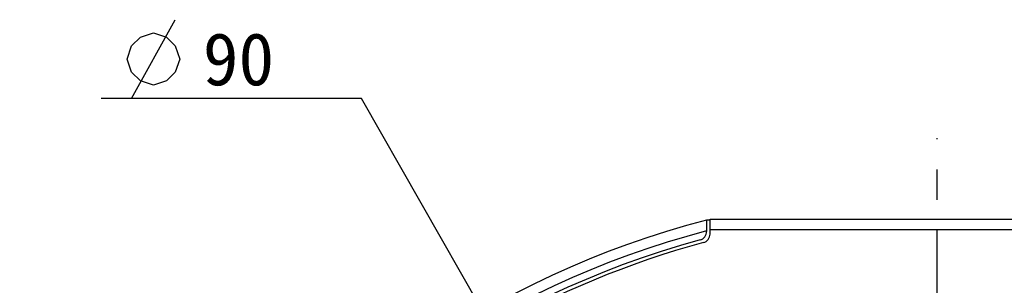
# Model space of a CAD drawing. Header units: millimetres. Extents: x 76 to 258, y -5 to 247.
# Tile 2 of 14: x 79 to 135, y 161 to 176. Entities that reach past the tile are written whole.
import ezdxf
from ezdxf.enums import TextEntityAlignment as Align

# ---------------------------------------------------------------- set-up
doc = ezdxf.new("R2010")
doc.units = ezdxf.units.MM
doc.header["$LTSCALE"] = 23.1
doc.linetypes.add('CENTER', pattern=[0.6, 0.375, -0.075, 0.075, -0.075])
doc.layers.get('0').update_dxf_attribs({"linetype": 'CONTINUOUS'})
for name, color, linetype in [('00_COMPONENTS', 7, 'CONTINUOUS'), ('03_ALL_AXES', 7, 'CONTINUOUS'), ('51__DRAFT_DIMS', 7, 'CONTINUOUS')]:
    doc.layers.add(name, color=color, linetype=linetype)
doc.styles.get("Standard").update_dxf_attribs({"font": 'simfang.ttf'})
doc.dimstyles.new('DIMSTYLE_5', dxfattribs={"dimtxt": 3, "dimasz": 3, "dimexe": 2.5, "dimexo": 0.5, "dimtad": 1, "dimdec": 0, "dimdsep": 46, "dimtxsty": 'STANDARD', "dimblk": '_FILLED', "dimblk1": '_FILLED', "dimblk2": '_FILLED', "dimcen": 0.09, "dimclrt": 3, "dimazin": 2, "dimtp": 0.3, "dimtm": 0.3, "dimtfac": 1, "dimtdec": 0, "dimtofl": 0, "dimtmove": 0, "dimatfit": 1, "dimldrblk": '_FILLED', "dimfxl": 1, "dimtolj": 1, "dimarcsym": 0})

# ---------------------------------------------------------------- blocks, each defined once
blk = doc.blocks.new('_FILLED')
at = {"color": 0, "linetype": 'ByBlock'}
blk.add_solid([(0, 0), (-1, 0.167), (-1, -0.167)], dxfattribs=at)
blk = doc.blocks.new('*D6')
at = {"layer": '51__DRAFT_DIMS', "color": 4}
for p, q in [((95.023, 171.744), (83.616, 171.744)), ((98.523, 171.744), (95.023, 171.744)), ((109.17, 153.07), (98.523, 171.744))]:
    blk.add_line(p, q, dxfattribs=at)
at = {"layer": '51__DRAFT_DIMS', "color": 4, "xscale": 3, "yscale": 3, "zscale": 3, "rotation": 299.6918250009}
blk.add_blockref('_FILLED', (109.17, 153.07), dxfattribs=at)
at = {"layer": '51__DRAFT_DIMS', "color": 3}
blk.add_text('90', height=3, dxfattribs=at).set_placement((93.523, 172.494), align=Align.RIGHT)

msp = doc.modelspace()

# ---------------------------------------------------------------- linework, layer by layer
at = {"layer": '00_COMPONENTS', "color": 7}
for p, q in [((118.2621, 164.7936), (118.2621, 164.1429)), ((118.4621, 164.7936), (118.2621, 164.7936)), ((118.4621, 163.99), (118.4621, 164.8451)), ((118.4621, 164.8451), (144.4621, 164.8451)), ((118.4621, 164.2451), (144.4621, 164.2451))]:
    msp.add_line(p, q, dxfattribs=at)
for centre, radius, start, end in [((131.4621, 113.9801), 52.5, 104.56206, 264.53498), ((131.4621, 113.9801), 51.9, 104.73422, 264.4716), ((117.7621, 164.1429), 0.5, 285.27556, 360), ((117.9621, 163.99), 0.5, 285.10672, 360), ((131.4621, 113.9801), 51.5, 105.27556, 264.42853), ((131.4621, 113.9801), 51.3, 105.10672, 134.71876)]:
    msp.add_arc(centre, radius, start, end, dxfattribs=at)
at = {"layer": '03_ALL_AXES', "color": 1, "linetype": 'CENTER'}
msp.add_line((131.4621, 113.9801), (131.4621, 169.4801), dxfattribs=at)
at = {"layer": '51__DRAFT_DIMS', "color": 3}
msp.add_line((85.3663, 171.7437), (87.8663, 176.2437), dxfattribs=at)
msp.add_lwpolyline([(85.1163, 173.9937), (85.3663, 174.7437), (85.8663, 175.2437), (86.6163, 175.4937), (87.3663, 175.2437), (87.8663, 174.7437), (88.1163, 173.9937), (87.8663, 173.2437), (87.3663, 172.7437), (86.6163, 172.4937), (85.8663, 172.7437), (85.3663, 173.2437), (85.1163, 173.9937)], dxfattribs=at)

# ---------------------------------------------------------------- dimensions: what is measured, and where the dimension line sits
at = {"layer": '51__DRAFT_DIMS', "color": 4}
dim = msp.add_diameter_dim_2p(p1=(109.1702, 153.0703), p2=(153.7593, 74.8713), text='%%c<>', dimstyle='DIMSTYLE_5', override={"dimtih": 1, "dimtoh": 1, "dimpost": '<>'}, dxfattribs=at)
dim.commit()
dim.dimension.update_dxf_attribs({"geometry": '*D6', "text_midpoint": (91.3194, 173.9937), "dimtype": 163})

doc.saveas('drawing.dxf')
